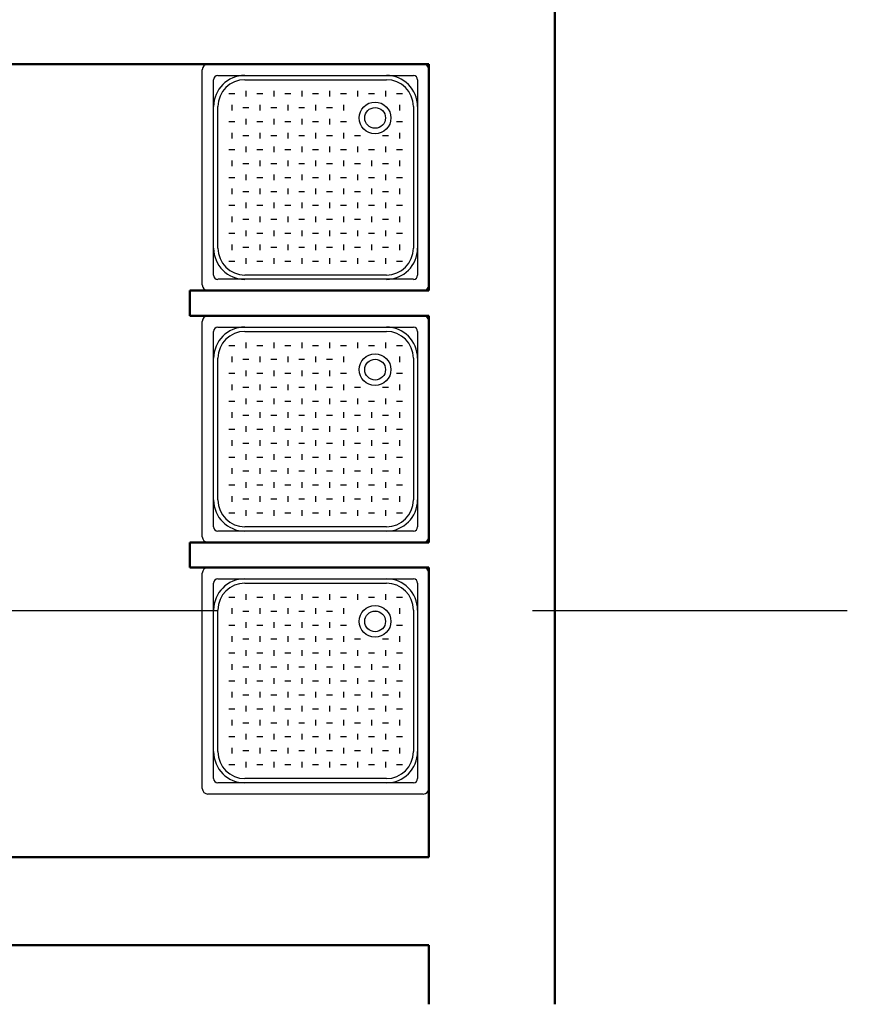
# Model space of a CAD drawing. Header units: millimetres. Extents: x 2886542 to 7567581, y -792623 to 134766.
# Tile 35 of 256: x 3936018 to 3939345, y -354296 to -350384. Entities that reach past the tile are written whole.
import ezdxf

# ---------------------------------------------------------------- set-up
doc = ezdxf.new("R2010")
doc.units = ezdxf.units.MM
doc.linetypes.add('DASHDOT', pattern=[1, 0.5, -0.25, 0, -0.25])
doc.layers.add('IN_C_OSA', color=6, linetype='DASHDOT')
doc.layers.add('IN_C_TLUSTA', color=5, linetype='Continuous', lineweight=50)

msp = doc.modelspace()

# ---------------------------------------------------------------- linework, layer by layer
at = {"color": 250}
for p, q in [((3936765.7, -350560.8), (3937620.7, -350560.8)), ((3936743.2, -351438.3), (3936743.2, -350583.3)), ((3936805.1, -350605.8), (3937581.4, -350605.8)), ((3937643.2, -350583.3), (3937643.2, -351438.3)), ((3936788.2, -351399), (3936788.2, -350622.7)), ((3936912, -350622.7), (3937474.5, -350622.7)), ((3937598.2, -350622.7), (3937598.2, -351399)), ((3936848.7, -350678.2), (3936872.4, -350678.2)), ((3936916, -350666.9), (3936916, -350689.4)), ((3936959.6, -350678.2), (3936983.3, -350678.2)), ((3937026.9, -350666.9), (3937026.9, -350689.4)), ((3937070.5, -350678.2), (3937094.2, -350678.2)), ((3937137.8, -350666.9), (3937137.8, -350689.4)), ((3937181.4, -350678.2), (3937205.1, -350678.2)), ((3937248.7, -350666.9), (3937248.7, -350689.4)), ((3937292.3, -350678.2), (3937316, -350678.2)), ((3937359.6, -350666.9), (3937359.6, -350689.4)), ((3937403.2, -350678.2), (3937426.9, -350678.2)), ((3937470.5, -350666.9), (3937470.5, -350689.4)), ((3937514.1, -350678.2), (3937537.8, -350678.2)), ((3936805.1, -351292.1), (3936805.1, -350729.6)), ((3936860.6, -350722.4), (3936860.6, -350744.9)), ((3936904.2, -350733.6), (3936927.9, -350733.6)), ((3936971.5, -350722.4), (3936971.5, -350744.9)), ((3937015.1, -350733.6), (3937038.8, -350733.6)), ((3937082.4, -350722.4), (3937082.4, -350744.9)), ((3937125.9, -350733.6), (3937149.6, -350733.6)), ((3937193.2, -350722.4), (3937193.2, -350744.9)), ((3937236.8, -350733.6), (3937260.5, -350733.6)), ((3937304.1, -350722.4), (3937304.1, -350744.9)), ((3937525.9, -350722.4), (3937525.9, -350744.9)), ((3937581.4, -350729.6), (3937581.4, -351292.1)), ((3936916, -350777.8), (3936916, -350800.3)), ((3937026.9, -350777.8), (3937026.9, -350800.3)), ((3937137.8, -350777.8), (3937137.8, -350800.3)), ((3937248.7, -350777.8), (3937248.7, -350800.3)), ((3936848.7, -350789.1), (3936872.4, -350789.1)), ((3936959.6, -350789.1), (3936983.3, -350789.1)), ((3937070.5, -350789.1), (3937094.2, -350789.1)), ((3937181.4, -350789.1), (3937205.1, -350789.1)), ((3937292.3, -350789.1), (3937316, -350789.1)), ((3937514.1, -350789.1), (3937537.8, -350789.1)), ((3936860.6, -350833.2), (3936860.6, -350855.7)), ((3936904.2, -350844.5), (3936927.9, -350844.5)), ((3936971.5, -350833.2), (3936971.5, -350855.7)), ((3937015.1, -350844.5), (3937038.8, -350844.5)), ((3937082.4, -350833.2), (3937082.4, -350855.7)), ((3937125.9, -350844.5), (3937149.6, -350844.5)), ((3937193.2, -350833.2), (3937193.2, -350855.7)), ((3937236.8, -350844.5), (3937260.5, -350844.5)), ((3937304.1, -350833.2), (3937304.1, -350855.7)), ((3937347.7, -350844.5), (3937371.4, -350844.5)), ((3937458.6, -350844.5), (3937482.3, -350844.5)), ((3937525.9, -350833.2), (3937525.9, -350855.7)), ((3936916, -350888.7), (3936916, -350911.2)), ((3937026.9, -350888.7), (3937026.9, -350911.2)), ((3937137.8, -350888.7), (3937137.8, -350911.2)), ((3937248.7, -350888.7), (3937248.7, -350911.2)), ((3937359.6, -350888.7), (3937359.6, -350911.2)), ((3937470.5, -350888.7), (3937470.5, -350911.2)), ((3936848.7, -350899.9), (3936872.4, -350899.9)), ((3936959.6, -350899.9), (3936983.3, -350899.9)), ((3937070.5, -350899.9), (3937094.2, -350899.9)), ((3937181.4, -350899.9), (3937205.1, -350899.9)), ((3937292.3, -350899.9), (3937316, -350899.9)), ((3937403.2, -350899.9), (3937426.9, -350899.9)), ((3937514.1, -350899.9), (3937537.8, -350899.9)), ((3936860.6, -350944.1), (3936860.6, -350966.6)), ((3936904.2, -350955.4), (3936927.9, -350955.4)), ((3936971.5, -350944.1), (3936971.5, -350966.6)), ((3937015.1, -350955.4), (3937038.8, -350955.4)), ((3937082.4, -350944.1), (3937082.4, -350966.6)), ((3937125.9, -350955.4), (3937149.6, -350955.4)), ((3937193.2, -350944.1), (3937193.2, -350966.6)), ((3937236.8, -350955.4), (3937260.5, -350955.4)), ((3937304.1, -350944.1), (3937304.1, -350966.6)), ((3937347.7, -350955.4), (3937371.4, -350955.4)), ((3937415, -350944.1), (3937415, -350966.6)), ((3937458.6, -350955.4), (3937482.3, -350955.4)), ((3937525.9, -350944.1), (3937525.9, -350966.6)), ((3936848.7, -351010.8), (3936872.4, -351010.8)), ((3936916, -350999.6), (3936916, -351022.1)), ((3936959.6, -351010.8), (3936983.3, -351010.8)), ((3937026.9, -350999.6), (3937026.9, -351022.1)), ((3937070.5, -351010.8), (3937094.2, -351010.8)), ((3937137.8, -350999.6), (3937137.8, -351022.1)), ((3937181.4, -351010.8), (3937205.1, -351010.8)), ((3937248.7, -350999.6), (3937248.7, -351022.1)), ((3937292.3, -351010.8), (3937316, -351010.8)), ((3937359.6, -350999.6), (3937359.6, -351022.1)), ((3937403.2, -351010.8), (3937426.9, -351010.8)), ((3937470.5, -350999.6), (3937470.5, -351022.1)), ((3937514.1, -351010.8), (3937537.8, -351010.8)), ((3936860.6, -351055), (3936860.6, -351077.5)), ((3936904.2, -351066.3), (3936927.9, -351066.3)), ((3936971.5, -351055), (3936971.5, -351077.5)), ((3937015.1, -351066.3), (3937038.8, -351066.3)), ((3937082.4, -351055), (3937082.4, -351077.5)), ((3937125.9, -351066.3), (3937149.6, -351066.3)), ((3937193.2, -351055), (3937193.2, -351077.5)), ((3937236.8, -351066.3), (3937260.5, -351066.3)), ((3937304.1, -351055), (3937304.1, -351077.5)), ((3937347.7, -351066.3), (3937371.4, -351066.3)), ((3937415, -351055), (3937415, -351077.5)), ((3937458.6, -351066.3), (3937482.3, -351066.3)), ((3937525.9, -351055), (3937525.9, -351077.5)), ((3936848.7, -351121.7), (3936872.4, -351121.7)), ((3936916, -351110.5), (3936916, -351133)), ((3936959.6, -351121.7), (3936983.3, -351121.7)), ((3937026.9, -351110.5), (3937026.9, -351133)), ((3937070.5, -351121.7), (3937094.2, -351121.7)), ((3937137.8, -351110.5), (3937137.8, -351133)), ((3937181.4, -351121.7), (3937205.1, -351121.7)), ((3937248.7, -351110.5), (3937248.7, -351133)), ((3937292.3, -351121.7), (3937316, -351121.7)), ((3937359.6, -351110.5), (3937359.6, -351133)), ((3937403.2, -351121.7), (3937426.9, -351121.7)), ((3937470.5, -351110.5), (3937470.5, -351133)), ((3937514.1, -351121.7), (3937537.8, -351121.7)), ((3936860.6, -351165.9), (3936860.6, -351188.4)), ((3936971.5, -351165.9), (3936971.5, -351188.4)), ((3937082.4, -351165.9), (3937082.4, -351188.4)), ((3937193.2, -351165.9), (3937193.2, -351188.4)), ((3937304.1, -351165.9), (3937304.1, -351188.4)), ((3937415, -351165.9), (3937415, -351188.4)), ((3937525.9, -351165.9), (3937525.9, -351188.4)), ((3936904.2, -351177.2), (3936927.9, -351177.2)), ((3937015.1, -351177.2), (3937038.8, -351177.2)), ((3937125.9, -351177.2), (3937149.6, -351177.2)), ((3937236.8, -351177.2), (3937260.5, -351177.2)), ((3937347.7, -351177.2), (3937371.4, -351177.2)), ((3937458.6, -351177.2), (3937482.3, -351177.2)), ((3936848.7, -351232.6), (3936872.4, -351232.6)), ((3936916, -351221.4), (3936916, -351243.9)), ((3936959.6, -351232.6), (3936983.3, -351232.6)), ((3937026.9, -351221.4), (3937026.9, -351243.9)), ((3937070.5, -351232.6), (3937094.2, -351232.6)), ((3937137.8, -351221.4), (3937137.8, -351243.9)), ((3937181.4, -351232.6), (3937205.1, -351232.6)), ((3937248.7, -351221.4), (3937248.7, -351243.9)), ((3937292.3, -351232.6), (3937316, -351232.6)), ((3937359.6, -351221.4), (3937359.6, -351243.9)), ((3937403.2, -351232.6), (3937426.9, -351232.6)), ((3937470.5, -351221.4), (3937470.5, -351243.9)), ((3937514.1, -351232.6), (3937537.8, -351232.6)), ((3936860.6, -351276.8), (3936860.6, -351299.3)), ((3936971.5, -351276.8), (3936971.5, -351299.3)), ((3937082.4, -351276.8), (3937082.4, -351299.3)), ((3937193.2, -351276.8), (3937193.2, -351299.3)), ((3937304.1, -351276.8), (3937304.1, -351299.3)), ((3937415, -351276.8), (3937415, -351299.3)), ((3937525.9, -351276.8), (3937525.9, -351299.3)), ((3936904.2, -351288.1), (3936927.9, -351288.1)), ((3937015.1, -351288.1), (3937038.8, -351288.1)), ((3937125.9, -351288.1), (3937149.6, -351288.1)), ((3937236.8, -351288.1), (3937260.5, -351288.1)), ((3937347.7, -351288.1), (3937371.4, -351288.1)), ((3937458.6, -351288.1), (3937482.3, -351288.1)), ((3936848.7, -351343.5), (3936872.4, -351343.5)), ((3936916, -351332.3), (3936916, -351354.8)), ((3936959.6, -351343.5), (3936983.3, -351343.5)), ((3937026.9, -351332.3), (3937026.9, -351354.8)), ((3937070.5, -351343.5), (3937094.2, -351343.5)), ((3937137.8, -351332.3), (3937137.8, -351354.8)), ((3937181.4, -351343.5), (3937205.1, -351343.5)), ((3937248.7, -351332.3), (3937248.7, -351354.8)), ((3937292.3, -351343.5), (3937316, -351343.5)), ((3937359.6, -351332.3), (3937359.6, -351354.8)), ((3937403.2, -351343.5), (3937426.9, -351343.5)), ((3937470.5, -351332.3), (3937470.5, -351354.8)), ((3937514.1, -351343.5), (3937537.8, -351343.5)), ((3937474.5, -351399), (3936912, -351399)), ((3937581.4, -351415.8), (3936805.1, -351415.8)), ((3937620.7, -351460.8), (3936765.7, -351460.8)), ((3936765.7, -351560.8), (3937620.7, -351560.8)), ((3936743.2, -352438.3), (3936743.2, -351583.3)), ((3937643.2, -351583.3), (3937643.2, -352438.3)), ((3936788.2, -352399), (3936788.2, -351622.7)), ((3936805.1, -351605.8), (3937581.4, -351605.8)), ((3936912, -351622.7), (3937474.5, -351622.7)), ((3937598.2, -351622.7), (3937598.2, -352399)), ((3936848.7, -351678.2), (3936872.4, -351678.2)), ((3936916, -351666.9), (3936916, -351689.4)), ((3936959.6, -351678.2), (3936983.3, -351678.2)), ((3937026.9, -351666.9), (3937026.9, -351689.4)), ((3937070.5, -351678.2), (3937094.2, -351678.2)), ((3937137.8, -351666.9), (3937137.8, -351689.4)), ((3937181.4, -351678.2), (3937205.1, -351678.2)), ((3937248.7, -351666.9), (3937248.7, -351689.4)), ((3937292.3, -351678.2), (3937316, -351678.2)), ((3937359.6, -351666.9), (3937359.6, -351689.4)), ((3937403.2, -351678.2), (3937426.9, -351678.2)), ((3937470.5, -351666.9), (3937470.5, -351689.4)), ((3937514.1, -351678.2), (3937537.8, -351678.2)), ((3936805.1, -352292.1), (3936805.1, -351729.6)), ((3936860.6, -351722.4), (3936860.6, -351744.9)), ((3936904.2, -351733.6), (3936927.9, -351733.6)), ((3936971.5, -351722.4), (3936971.5, -351744.9)), ((3937015.1, -351733.6), (3937038.8, -351733.6)), ((3937082.4, -351722.4), (3937082.4, -351744.9)), ((3937125.9, -351733.6), (3937149.6, -351733.6)), ((3937193.2, -351722.4), (3937193.2, -351744.9)), ((3937236.8, -351733.6), (3937260.5, -351733.6)), ((3937304.1, -351722.4), (3937304.1, -351744.9)), ((3937525.9, -351722.4), (3937525.9, -351744.9)), ((3937581.4, -351729.6), (3937581.4, -352292.1)), ((3936848.7, -351789.1), (3936872.4, -351789.1)), ((3936916, -351777.8), (3936916, -351800.3)), ((3936959.6, -351789.1), (3936983.3, -351789.1)), ((3937026.9, -351777.8), (3937026.9, -351800.3)), ((3937070.5, -351789.1), (3937094.2, -351789.1)), ((3937137.8, -351777.8), (3937137.8, -351800.3)), ((3937181.4, -351789.1), (3937205.1, -351789.1)), ((3937248.7, -351777.8), (3937248.7, -351800.3)), ((3937292.3, -351789.1), (3937316, -351789.1)), ((3937514.1, -351789.1), (3937537.8, -351789.1)), ((3936860.6, -351833.2), (3936860.6, -351855.7)), ((3936971.5, -351833.2), (3936971.5, -351855.7)), ((3937082.4, -351833.2), (3937082.4, -351855.7)), ((3937193.2, -351833.2), (3937193.2, -351855.7)), ((3937304.1, -351833.2), (3937304.1, -351855.7)), ((3937525.9, -351833.2), (3937525.9, -351855.7)), ((3936904.2, -351844.5), (3936927.9, -351844.5)), ((3937015.1, -351844.5), (3937038.8, -351844.5)), ((3937125.9, -351844.5), (3937149.6, -351844.5)), ((3937236.8, -351844.5), (3937260.5, -351844.5)), ((3937347.7, -351844.5), (3937371.4, -351844.5)), ((3937458.6, -351844.5), (3937482.3, -351844.5)), ((3936848.7, -351899.9), (3936872.4, -351899.9)), ((3936916, -351888.7), (3936916, -351911.2)), ((3936959.6, -351899.9), (3936983.3, -351899.9)), ((3937026.9, -351888.7), (3937026.9, -351911.2)), ((3937070.5, -351899.9), (3937094.2, -351899.9)), ((3937137.8, -351888.7), (3937137.8, -351911.2)), ((3937181.4, -351899.9), (3937205.1, -351899.9)), ((3937248.7, -351888.7), (3937248.7, -351911.2)), ((3937292.3, -351899.9), (3937316, -351899.9)), ((3937359.6, -351888.7), (3937359.6, -351911.2)), ((3937403.2, -351899.9), (3937426.9, -351899.9)), ((3937470.5, -351888.7), (3937470.5, -351911.2)), ((3937514.1, -351899.9), (3937537.8, -351899.9)), ((3936860.6, -351944.1), (3936860.6, -351966.6)), ((3936971.5, -351944.1), (3936971.5, -351966.6)), ((3937082.4, -351944.1), (3937082.4, -351966.6)), ((3937193.2, -351944.1), (3937193.2, -351966.6)), ((3937304.1, -351944.1), (3937304.1, -351966.6)), ((3937415, -351944.1), (3937415, -351966.6)), ((3937525.9, -351944.1), (3937525.9, -351966.6)), ((3936904.2, -351955.4), (3936927.9, -351955.4)), ((3937015.1, -351955.4), (3937038.8, -351955.4)), ((3937125.9, -351955.4), (3937149.6, -351955.4)), ((3937236.8, -351955.4), (3937260.5, -351955.4)), ((3937347.7, -351955.4), (3937371.4, -351955.4)), ((3937458.6, -351955.4), (3937482.3, -351955.4)), ((3936848.7, -352010.8), (3936872.4, -352010.8)), ((3936916, -351999.6), (3936916, -352022.1)), ((3936959.6, -352010.8), (3936983.3, -352010.8)), ((3937026.9, -351999.6), (3937026.9, -352022.1)), ((3937070.5, -352010.8), (3937094.2, -352010.8)), ((3937137.8, -351999.6), (3937137.8, -352022.1)), ((3937181.4, -352010.8), (3937205.1, -352010.8)), ((3937248.7, -351999.6), (3937248.7, -352022.1)), ((3937292.3, -352010.8), (3937316, -352010.8)), ((3937359.6, -351999.6), (3937359.6, -352022.1)), ((3937403.2, -352010.8), (3937426.9, -352010.8)), ((3937470.5, -351999.6), (3937470.5, -352022.1)), ((3937514.1, -352010.8), (3937537.8, -352010.8)), ((3936860.6, -352055), (3936860.6, -352077.5)), ((3936904.2, -352066.3), (3936927.9, -352066.3)), ((3936971.5, -352055), (3936971.5, -352077.5)), ((3937015.1, -352066.3), (3937038.8, -352066.3)), ((3937082.4, -352055), (3937082.4, -352077.5)), ((3937125.9, -352066.3), (3937149.6, -352066.3)), ((3937193.2, -352055), (3937193.2, -352077.5)), ((3937236.8, -352066.3), (3937260.5, -352066.3)), ((3937304.1, -352055), (3937304.1, -352077.5)), ((3937347.7, -352066.3), (3937371.4, -352066.3)), ((3937415, -352055), (3937415, -352077.5)), ((3937458.6, -352066.3), (3937482.3, -352066.3)), ((3937525.9, -352055), (3937525.9, -352077.5)), ((3936848.7, -352121.7), (3936872.4, -352121.7)), ((3936916, -352110.5), (3936916, -352133)), ((3936959.6, -352121.7), (3936983.3, -352121.7)), ((3937026.9, -352110.5), (3937026.9, -352133)), ((3937070.5, -352121.7), (3937094.2, -352121.7)), ((3937137.8, -352110.5), (3937137.8, -352133)), ((3937181.4, -352121.7), (3937205.1, -352121.7)), ((3937248.7, -352110.5), (3937248.7, -352133)), ((3937292.3, -352121.7), (3937316, -352121.7)), ((3937359.6, -352110.5), (3937359.6, -352133)), ((3937403.2, -352121.7), (3937426.9, -352121.7)), ((3937470.5, -352110.5), (3937470.5, -352133)), ((3937514.1, -352121.7), (3937537.8, -352121.7)), ((3936860.6, -352165.9), (3936860.6, -352188.4)), ((3936904.2, -352177.2), (3936927.9, -352177.2)), ((3936971.5, -352165.9), (3936971.5, -352188.4)), ((3937015.1, -352177.2), (3937038.8, -352177.2)), ((3937082.4, -352165.9), (3937082.4, -352188.4)), ((3937125.9, -352177.2), (3937149.6, -352177.2)), ((3937193.2, -352165.9), (3937193.2, -352188.4)), ((3937236.8, -352177.2), (3937260.5, -352177.2)), ((3937304.1, -352165.9), (3937304.1, -352188.4)), ((3937347.7, -352177.2), (3937371.4, -352177.2)), ((3937415, -352165.9), (3937415, -352188.4)), ((3937458.6, -352177.2), (3937482.3, -352177.2)), ((3937525.9, -352165.9), (3937525.9, -352188.4)), ((3936916, -352221.4), (3936916, -352243.9)), ((3937026.9, -352221.4), (3937026.9, -352243.9)), ((3937137.8, -352221.4), (3937137.8, -352243.9)), ((3937248.7, -352221.4), (3937248.7, -352243.9)), ((3937359.6, -352221.4), (3937359.6, -352243.9)), ((3937470.5, -352221.4), (3937470.5, -352243.9)), ((3936848.7, -352232.6), (3936872.4, -352232.6)), ((3936959.6, -352232.6), (3936983.3, -352232.6)), ((3937070.5, -352232.6), (3937094.2, -352232.6)), ((3937181.4, -352232.6), (3937205.1, -352232.6)), ((3937292.3, -352232.6), (3937316, -352232.6)), ((3937403.2, -352232.6), (3937426.9, -352232.6)), ((3937514.1, -352232.6), (3937537.8, -352232.6)), ((3936860.6, -352276.8), (3936860.6, -352299.3)), ((3936904.2, -352288.1), (3936927.9, -352288.1)), ((3936971.5, -352276.8), (3936971.5, -352299.3)), ((3937015.1, -352288.1), (3937038.8, -352288.1)), ((3937082.4, -352276.8), (3937082.4, -352299.3)), ((3937125.9, -352288.1), (3937149.6, -352288.1)), ((3937193.2, -352276.8), (3937193.2, -352299.3)), ((3937236.8, -352288.1), (3937260.5, -352288.1)), ((3937304.1, -352276.8), (3937304.1, -352299.3)), ((3937347.7, -352288.1), (3937371.4, -352288.1)), ((3937415, -352276.8), (3937415, -352299.3)), ((3937458.6, -352288.1), (3937482.3, -352288.1)), ((3937525.9, -352276.8), (3937525.9, -352299.3)), ((3936916, -352332.3), (3936916, -352354.8)), ((3937026.9, -352332.3), (3937026.9, -352354.8)), ((3937137.8, -352332.3), (3937137.8, -352354.8)), ((3937248.7, -352332.3), (3937248.7, -352354.8)), ((3937359.6, -352332.3), (3937359.6, -352354.8)), ((3937470.5, -352332.3), (3937470.5, -352354.8)), ((3936848.7, -352343.5), (3936872.4, -352343.5)), ((3936959.6, -352343.5), (3936983.3, -352343.5)), ((3937070.5, -352343.5), (3937094.2, -352343.5)), ((3937181.4, -352343.5), (3937205.1, -352343.5)), ((3937292.3, -352343.5), (3937316, -352343.5)), ((3937403.2, -352343.5), (3937426.9, -352343.5)), ((3937514.1, -352343.5), (3937537.8, -352343.5)), ((3937581.4, -352415.8), (3936805.1, -352415.8)), ((3937474.5, -352399), (3936912, -352399)), ((3937620.7, -352460.8), (3936765.7, -352460.8)), ((3936765.7, -352560.8), (3937620.7, -352560.8)), ((3936743.2, -353438.3), (3936743.2, -352583.3)), ((3936805.1, -352605.8), (3937581.4, -352605.8)), ((3937643.2, -352583.3), (3937643.2, -353438.3)), ((3936788.2, -353399), (3936788.2, -352622.7)), ((3936912, -352622.7), (3937474.5, -352622.7)), ((3937598.2, -352622.7), (3937598.2, -353399)), ((3936848.7, -352678.2), (3936872.4, -352678.2)), ((3936916, -352666.9), (3936916, -352689.4)), ((3936959.6, -352678.2), (3936983.3, -352678.2)), ((3937026.9, -352666.9), (3937026.9, -352689.4)), ((3937070.5, -352678.2), (3937094.2, -352678.2)), ((3937137.8, -352666.9), (3937137.8, -352689.4)), ((3937181.4, -352678.2), (3937205.1, -352678.2)), ((3937248.7, -352666.9), (3937248.7, -352689.4)), ((3937292.3, -352678.2), (3937316, -352678.2)), ((3937359.6, -352666.9), (3937359.6, -352689.4)), ((3937403.2, -352678.2), (3937426.9, -352678.2)), ((3937470.5, -352666.9), (3937470.5, -352689.4)), ((3937514.1, -352678.2), (3937537.8, -352678.2)), ((3936805.1, -353292.1), (3936805.1, -352729.6)), ((3936860.6, -352722.4), (3936860.6, -352744.9)), ((3936904.2, -352733.6), (3936927.9, -352733.6)), ((3936971.5, -352722.4), (3936971.5, -352744.9)), ((3937015.1, -352733.6), (3937038.8, -352733.6)), ((3937082.4, -352722.4), (3937082.4, -352744.9)), ((3937125.9, -352733.6), (3937149.6, -352733.6)), ((3937193.2, -352722.4), (3937193.2, -352744.9)), ((3937236.8, -352733.6), (3937260.5, -352733.6)), ((3937304.1, -352722.4), (3937304.1, -352744.9)), ((3937525.9, -352722.4), (3937525.9, -352744.9)), ((3937581.4, -352729.6), (3937581.4, -353292.1)), ((3936848.7, -352789.1), (3936872.4, -352789.1)), ((3936916, -352777.8), (3936916, -352800.3)), ((3936959.6, -352789.1), (3936983.3, -352789.1)), ((3937026.9, -352777.8), (3937026.9, -352800.3)), ((3937070.5, -352789.1), (3937094.2, -352789.1)), ((3937137.8, -352777.8), (3937137.8, -352800.3)), ((3937181.4, -352789.1), (3937205.1, -352789.1)), ((3937248.7, -352777.8), (3937248.7, -352800.3)), ((3937292.3, -352789.1), (3937316, -352789.1)), ((3937514.1, -352789.1), (3937537.8, -352789.1)), ((3936860.6, -352833.2), (3936860.6, -352855.7)), ((3936904.2, -352844.5), (3936927.9, -352844.5)), ((3936971.5, -352833.2), (3936971.5, -352855.7)), ((3937015.1, -352844.5), (3937038.8, -352844.5)), ((3937082.4, -352833.2), (3937082.4, -352855.7)), ((3937125.9, -352844.5), (3937149.6, -352844.5)), ((3937193.2, -352833.2), (3937193.2, -352855.7)), ((3937236.8, -352844.5), (3937260.5, -352844.5)), ((3937304.1, -352833.2), (3937304.1, -352855.7)), ((3937347.7, -352844.5), (3937371.4, -352844.5)), ((3937458.6, -352844.5), (3937482.3, -352844.5)), ((3937525.9, -352833.2), (3937525.9, -352855.7)), ((3936916, -352888.7), (3936916, -352911.2)), ((3937026.9, -352888.7), (3937026.9, -352911.2)), ((3937137.8, -352888.7), (3937137.8, -352911.2)), ((3937248.7, -352888.7), (3937248.7, -352911.2)), ((3937359.6, -352888.7), (3937359.6, -352911.2)), ((3937470.5, -352888.7), (3937470.5, -352911.2)), ((3936848.7, -352899.9), (3936872.4, -352899.9)), ((3936959.6, -352899.9), (3936983.3, -352899.9)), ((3937070.5, -352899.9), (3937094.2, -352899.9)), ((3937181.4, -352899.9), (3937205.1, -352899.9)), ((3937292.3, -352899.9), (3937316, -352899.9)), ((3937403.2, -352899.9), (3937426.9, -352899.9)), ((3937514.1, -352899.9), (3937537.8, -352899.9)), ((3936860.6, -352944.1), (3936860.6, -352966.6)), ((3936904.2, -352955.4), (3936927.9, -352955.4)), ((3936971.5, -352944.1), (3936971.5, -352966.6)), ((3937015.1, -352955.4), (3937038.8, -352955.4)), ((3937082.4, -352944.1), (3937082.4, -352966.6)), ((3937125.9, -352955.4), (3937149.6, -352955.4)), ((3937193.2, -352944.1), (3937193.2, -352966.6)), ((3937236.8, -352955.4), (3937260.5, -352955.4)), ((3937304.1, -352944.1), (3937304.1, -352966.6)), ((3937347.7, -352955.4), (3937371.4, -352955.4)), ((3937415, -352944.1), (3937415, -352966.6)), ((3937458.6, -352955.4), (3937482.3, -352955.4)), ((3937525.9, -352944.1), (3937525.9, -352966.6)), ((3936916, -352999.6), (3936916, -353022.1)), ((3937026.9, -352999.6), (3937026.9, -353022.1)), ((3937137.8, -352999.6), (3937137.8, -353022.1)), ((3937248.7, -352999.6), (3937248.7, -353022.1)), ((3937359.6, -352999.6), (3937359.6, -353022.1)), ((3937470.5, -352999.6), (3937470.5, -353022.1)), ((3936848.7, -353010.8), (3936872.4, -353010.8)), ((3936959.6, -353010.8), (3936983.3, -353010.8)), ((3937070.5, -353010.8), (3937094.2, -353010.8)), ((3937181.4, -353010.8), (3937205.1, -353010.8)), ((3937292.3, -353010.8), (3937316, -353010.8)), ((3937403.2, -353010.8), (3937426.9, -353010.8)), ((3937514.1, -353010.8), (3937537.8, -353010.8)), ((3936860.6, -353055), (3936860.6, -353077.5)), ((3936904.2, -353066.3), (3936927.9, -353066.3)), ((3936971.5, -353055), (3936971.5, -353077.5)), ((3937015.1, -353066.3), (3937038.8, -353066.3)), ((3937082.4, -353055), (3937082.4, -353077.5)), ((3937125.9, -353066.3), (3937149.6, -353066.3)), ((3937193.2, -353055), (3937193.2, -353077.5)), ((3937236.8, -353066.3), (3937260.5, -353066.3)), ((3937304.1, -353055), (3937304.1, -353077.5)), ((3937347.7, -353066.3), (3937371.4, -353066.3)), ((3937415, -353055), (3937415, -353077.5)), ((3937458.6, -353066.3), (3937482.3, -353066.3)), ((3937525.9, -353055), (3937525.9, -353077.5)), ((3936848.7, -353121.7), (3936872.4, -353121.7)), ((3936916, -353110.5), (3936916, -353133)), ((3936959.6, -353121.7), (3936983.3, -353121.7)), ((3937026.9, -353110.5), (3937026.9, -353133)), ((3937070.5, -353121.7), (3937094.2, -353121.7)), ((3937137.8, -353110.5), (3937137.8, -353133)), ((3937181.4, -353121.7), (3937205.1, -353121.7)), ((3937248.7, -353110.5), (3937248.7, -353133)), ((3937292.3, -353121.7), (3937316, -353121.7)), ((3937359.6, -353110.5), (3937359.6, -353133)), ((3937403.2, -353121.7), (3937426.9, -353121.7)), ((3937470.5, -353110.5), (3937470.5, -353133)), ((3937514.1, -353121.7), (3937537.8, -353121.7)), ((3936860.6, -353165.9), (3936860.6, -353188.4)), ((3936904.2, -353177.2), (3936927.9, -353177.2)), ((3936971.5, -353165.9), (3936971.5, -353188.4)), ((3937015.1, -353177.2), (3937038.8, -353177.2)), ((3937082.4, -353165.9), (3937082.4, -353188.4)), ((3937125.9, -353177.2), (3937149.6, -353177.2)), ((3937193.2, -353165.9), (3937193.2, -353188.4)), ((3937236.8, -353177.2), (3937260.5, -353177.2)), ((3937304.1, -353165.9), (3937304.1, -353188.4)), ((3937347.7, -353177.2), (3937371.4, -353177.2)), ((3937415, -353165.9), (3937415, -353188.4)), ((3937458.6, -353177.2), (3937482.3, -353177.2)), ((3937525.9, -353165.9), (3937525.9, -353188.4)), ((3936848.7, -353232.6), (3936872.4, -353232.6)), ((3936916, -353221.4), (3936916, -353243.9)), ((3936959.6, -353232.6), (3936983.3, -353232.6)), ((3937026.9, -353221.4), (3937026.9, -353243.9)), ((3937070.5, -353232.6), (3937094.2, -353232.6)), ((3937137.8, -353221.4), (3937137.8, -353243.9)), ((3937181.4, -353232.6), (3937205.1, -353232.6)), ((3937248.7, -353221.4), (3937248.7, -353243.9)), ((3937292.3, -353232.6), (3937316, -353232.6)), ((3937359.6, -353221.4), (3937359.6, -353243.9)), ((3937403.2, -353232.6), (3937426.9, -353232.6)), ((3937470.5, -353221.4), (3937470.5, -353243.9)), ((3937514.1, -353232.6), (3937537.8, -353232.6)), ((3936860.6, -353276.8), (3936860.6, -353299.3)), ((3936971.5, -353276.8), (3936971.5, -353299.3)), ((3937082.4, -353276.8), (3937082.4, -353299.3)), ((3937193.2, -353276.8), (3937193.2, -353299.3)), ((3937304.1, -353276.8), (3937304.1, -353299.3)), ((3937415, -353276.8), (3937415, -353299.3)), ((3937525.9, -353276.8), (3937525.9, -353299.3)), ((3936904.2, -353288.1), (3936927.9, -353288.1)), ((3937015.1, -353288.1), (3937038.8, -353288.1)), ((3937125.9, -353288.1), (3937149.6, -353288.1)), ((3937236.8, -353288.1), (3937260.5, -353288.1)), ((3937347.7, -353288.1), (3937371.4, -353288.1)), ((3937458.6, -353288.1), (3937482.3, -353288.1)), ((3936848.7, -353343.5), (3936872.4, -353343.5)), ((3936916, -353332.3), (3936916, -353354.8)), ((3936959.6, -353343.5), (3936983.3, -353343.5)), ((3937026.9, -353332.3), (3937026.9, -353354.8)), ((3937070.5, -353343.5), (3937094.2, -353343.5)), ((3937137.8, -353332.3), (3937137.8, -353354.8)), ((3937181.4, -353343.5), (3937205.1, -353343.5)), ((3937248.7, -353332.3), (3937248.7, -353354.8)), ((3937292.3, -353343.5), (3937316, -353343.5)), ((3937359.6, -353332.3), (3937359.6, -353354.8)), ((3937403.2, -353343.5), (3937426.9, -353343.5)), ((3937470.5, -353332.3), (3937470.5, -353354.8)), ((3937514.1, -353343.5), (3937537.8, -353343.5)), ((3937474.5, -353399), (3936912, -353399)), ((3937581.4, -353415.8), (3936805.1, -353415.8)), ((3937620.7, -353460.8), (3936765.7, -353460.8))]:
    msp.add_line(p, q, dxfattribs=at)
for centre, radius in [((3937429.5, -350774.6), 63), ((3937429.5, -350774.6), 41.2), ((3937429.5, -351774.6), 63), ((3937429.5, -351774.6), 41.2), ((3937429.5, -352774.6), 63), ((3937429.5, -352774.6), 41.2)]:
    msp.add_circle(centre, radius, dxfattribs=at)
for centre, radius, start, end in [((3936765.7, -350583.3), 22.5, 90, 180), ((3937620.7, -350583.3), 22.5, 0, 90), ((3936912, -350729.6), 123.8, 90, 180), ((3936805.1, -350622.7), 16.9, 90, 180), ((3937474.5, -350729.6), 123.8, 0, 90), ((3937581.4, -350622.7), 16.9, 0, 90), ((3936912, -350729.6), 106.9, 90, 180), ((3937474.5, -350729.6), 106.9, 0, 90), ((3936912, -351292.1), 123.8, 180, 270), ((3936912, -351292.1), 106.9, 180, 270), ((3937474.5, -351292.1), 123.8, 270, 0), ((3937474.5, -351292.1), 106.9, 270, 0), ((3936805.1, -351399), 16.9, 180, 270), ((3937581.4, -351399), 16.9, 270, 0), ((3936765.7, -351438.3), 22.5, 180, 270), ((3937620.7, -351438.3), 22.5, 270, 0), ((3936765.7, -351583.3), 22.5, 90, 180), ((3937620.7, -351583.3), 22.5, 0, 90), ((3936912, -351729.6), 123.8, 90, 180), ((3936805.1, -351622.7), 16.9, 90, 180), ((3936912, -351729.6), 106.9, 90, 180), ((3937474.5, -351729.6), 123.8, 0, 90), ((3937474.5, -351729.6), 106.9, 0, 90), ((3937581.4, -351622.7), 16.9, 0, 90), ((3936912, -352292.1), 123.8, 180, 270), ((3936912, -352292.1), 106.9, 180, 270), ((3937474.5, -352292.1), 123.8, 270, 0), ((3937474.5, -352292.1), 106.9, 270, 0), ((3936805.1, -352399), 16.9, 180, 270), ((3937581.4, -352399), 16.9, 270, 0), ((3936765.7, -352438.3), 22.5, 180, 270), ((3937620.7, -352438.3), 22.5, 270, 0), ((3936765.7, -352583.3), 22.5, 90, 180), ((3937620.7, -352583.3), 22.5, 0, 90), ((3936912, -352729.6), 123.8, 90, 180), ((3936805.1, -352622.7), 16.9, 90, 180), ((3937474.5, -352729.6), 123.8, 0, 90), ((3937581.4, -352622.7), 16.9, 0, 90), ((3936912, -352729.6), 106.9, 90, 180), ((3937474.5, -352729.6), 106.9, 0, 90), ((3936912, -353292.1), 123.8, 180, 270), ((3936912, -353292.1), 106.9, 180, 270), ((3937474.5, -353292.1), 123.8, 270, 0), ((3937474.5, -353292.1), 106.9, 270, 0), ((3936805.1, -353399), 16.9, 180, 270), ((3937581.4, -353399), 16.9, 270, 0), ((3936765.7, -353438.3), 22.5, 180, 270), ((3937620.7, -353438.3), 22.5, 270, 0)]:
    msp.add_arc(centre, radius, start, end, dxfattribs=at)
at = {"layer": 'IN_C_OSA', "color": 250, "ltscale": 2500}
msp.add_line((3885552.3, -352730.8), (3946125.5, -352730.8), dxfattribs=at)
at = {"layer": 'IN_C_TLUSTA', "color": 250}
for p, q in [((3938143.2, -350560.8), (3938143.2, -348390.8)), ((3935453.2, -350560.8), (3937643.2, -350560.8)), ((3937643.2, -350560.8), (3937643.2, -351460.8)), ((3938143.2, -350560.8), (3938143.2, -354295.8)), ((3937643.2, -351460.8), (3936693.2, -351460.8)), ((3936693.2, -351460.8), (3936693.2, -351560.8)), ((3936693.2, -351560.8), (3937643.2, -351560.8)), ((3937643.2, -351560.8), (3937643.2, -352460.8)), ((3937643.2, -352460.8), (3936693.2, -352460.8)), ((3936693.2, -352460.8), (3936693.2, -352560.8)), ((3936693.2, -352560.8), (3937643.2, -352560.8)), ((3937643.2, -352560.8), (3937643.2, -353710.8)), ((3932703.2, -353710.8), (3937643.2, -353710.8)), ((3932703.2, -354060.8), (3937643.2, -354060.8)), ((3937643.2, -354060.8), (3937643.2, -354295.8))]:
    msp.add_line(p, q, dxfattribs=at)

doc.saveas('drawing.dxf')
